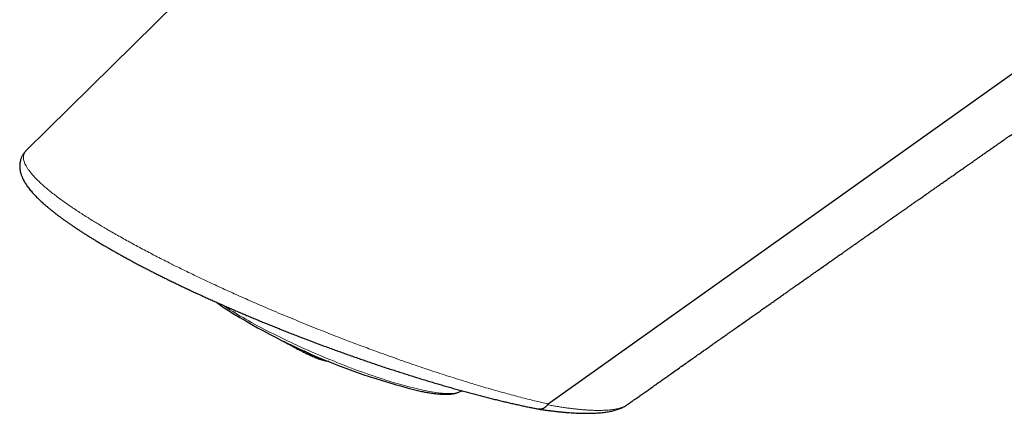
# Model space of a CAD drawing. Header units: millimetres. Extents: x 8 to 869, y 12 to 812.
# Tile 102 of 230: x 656 to 712, y 176 to 199. Entities that reach past the tile are written whole.
import ezdxf

# ---------------------------------------------------------------- set-up
doc = ezdxf.new("R2010")
doc.units = ezdxf.units.MM

msp = doc.modelspace()

# ---------------------------------------------------------------- linework, layer by layer
at = {"color": 7, "linetype": 'Continuous', "lineweight": 30}
for p, q in [((655.881, 191.355), (655.881, 191.355)), ((671.12, 180.174), (671.131, 180.169)), ((671.86, 179.742), (671.816, 179.764)), ((680.792, 177.422), (680.794, 177.423)), ((680.794, 177.423), (681.011, 177.507)), ((690.524, 176.707), (690.53, 176.711))]:
    msp.add_line(p, q, dxfattribs=at)
at = {"color": 7, "linetype": 'Continuous', "lineweight": 30, "flags": 128}
for points in [[(707.933, 242.629), (681.907, 216.993), (655.88, 191.355)], [(685.961, 176.751), (719.123, 200.372), (752.292, 223.996)]]:
    msp.add_lwpolyline(points, dxfattribs=at)
at = {"color": 252, "linetype": 'Continuous', "lineweight": 0, "flags": 128}
msp.add_lwpolyline([(667.216, 182.445), (667.226, 182.438), (667.355, 182.352), (667.488, 182.266), (667.625, 182.178), (667.767, 182.089), (667.913, 182), (668.063, 181.909), (668.216, 181.818), (668.374, 181.726), (668.535, 181.633), (668.7, 181.54), (668.868, 181.446), (669.04, 181.352), (669.214, 181.258), (669.392, 181.163), (669.573, 181.068), (669.756, 180.973), (669.942, 180.877), (670.131, 180.782), (670.322, 180.687), (670.515, 180.592), (670.71, 180.497), (670.908, 180.402), (671.107, 180.308), (671.307, 180.214), (671.51, 180.12), (671.713, 180.027), (671.918, 179.935), (672.124, 179.843), (672.331, 179.753), (672.538, 179.662), (672.746, 179.573), (672.955, 179.485), (673.163, 179.398), (673.372, 179.312), (673.581, 179.227), (673.79, 179.143), (673.998, 179.06), (674.206, 178.979), (674.414, 178.899), (674.62, 178.821), (674.826, 178.744), (675.03, 178.668), (675.233, 178.595), (675.435, 178.523), (675.635, 178.452), (675.834, 178.384), (676.03, 178.317), (676.225, 178.252), (676.418, 178.189), (676.608, 178.128), (676.796, 178.069), (676.981, 178.013), (677.164, 177.958), (677.344, 177.905), (677.52, 177.855), (677.694, 177.806), (677.865, 177.76), (678.032, 177.717), (678.195, 177.675), (678.356, 177.636), (678.512, 177.6), (678.665, 177.565), (678.813, 177.534), (678.958, 177.504), (679.098, 177.477), (679.234, 177.453), (679.366, 177.431), (679.493, 177.412), (679.616, 177.395), (679.734, 177.381), (679.848, 177.369), (679.956, 177.36), (680.06, 177.353), (680.159, 177.35), (680.253, 177.348), (680.341, 177.349), (680.425, 177.353), (680.503, 177.36), (680.576, 177.369), (680.643, 177.38), (680.705, 177.395), (680.762, 177.411), (680.792, 177.422)], dxfattribs=at)
at = {"color": 7, "linetype": 'Continuous', "lineweight": 30}
for centre, radius, start, end in [((687.35, 213.822), 37.37, 237.3702, 256.5583), ((671.291, 180.225), 0.172, 198.7575, 218.8661), ((677.685, 191.523), 13.143, 240.3648, 243.6914), ((673.734, 182.23), 3.048, 246.2662, 261.948)]:
    msp.add_arc(centre, radius, start, end, dxfattribs=at)
at = {"color": 252, "linetype": 'Continuous', "lineweight": 0}
for centre, radius, start, end in [((671.353, 180.202), 0.182, 197.7572, 218.3805), ((677.707, 191.505), 13.136, 240.3592, 243.6874), ((673.182, 182.454), 3.017, 244.5094, 256.0145), ((678.217, 191.117), 12.945, 240.9114, 243.5619)]:
    msp.add_arc(centre, radius, start, end, dxfattribs=at)
at = {"color": 7, "linetype": 'Continuous', "lineweight": 30}
for points, knots in [([(690.531, 176.71), (690.54, 176.717), (690.578, 176.744), (690.64, 176.788), (690.706, 176.835), (690.757, 176.87), (690.792, 176.895), (690.818, 176.914), (690.836, 176.927), (690.858, 176.942), (690.891, 176.965), (690.944, 177.003), (691.014, 177.053), (691.103, 177.115), (691.207, 177.189), (691.322, 177.27), (691.439, 177.353), (691.553, 177.434), (691.666, 177.513), (691.777, 177.592), (691.937, 177.705), (692.143, 177.85), (692.392, 178.026), (692.628, 178.193), (692.853, 178.352), (693.103, 178.529), (693.377, 178.722), (693.67, 178.929), (693.947, 179.124), (694.208, 179.309), (694.458, 179.485), (694.657, 179.625), (694.808, 179.732), (694.912, 179.805), (695.016, 179.879), (695.12, 179.952), (695.225, 180.026), (695.33, 180.1), (695.433, 180.172), (695.52, 180.234), (695.587, 180.281), (695.632, 180.313), (695.667, 180.337), (695.692, 180.355), (695.717, 180.373), (695.75, 180.396), (695.8, 180.431), (695.865, 180.477), (695.944, 180.533), (696.038, 180.599), (696.147, 180.676), (696.271, 180.763), (696.407, 180.859), (696.55, 180.96), (696.918, 181.219), (697.312, 181.496), (697.73, 181.791), (697.954, 181.948), (698.178, 182.106), (698.403, 182.265), (698.627, 182.422), (698.856, 182.583), (699.085, 182.744), (699.312, 182.904), (699.523, 183.052), (699.712, 183.185), (699.879, 183.303), (700.027, 183.407), (700.163, 183.502), (700.288, 183.59), (700.405, 183.673), (700.517, 183.752), (700.626, 183.828), (700.733, 183.903), (700.84, 183.978), (700.952, 184.057), (701.073, 184.142), (701.212, 184.24), (701.372, 184.352), (701.55, 184.477), (701.736, 184.608), (701.928, 184.743), (702.124, 184.881), (702.327, 185.023), (702.534, 185.169), (702.746, 185.317), (702.935, 185.45), (703.101, 185.567), (703.245, 185.667), (703.388, 185.769), (703.528, 185.866), (703.657, 185.957), (703.765, 186.033), (703.852, 186.094), (703.92, 186.142), (703.979, 186.183), (704.028, 186.217), (704.071, 186.247), (704.114, 186.278), (704.167, 186.315), (704.232, 186.361), (704.31, 186.416), (704.402, 186.48), (704.503, 186.551), (704.659, 186.66), (704.862, 186.802), (705.059, 186.94), (705.2, 187.04), (705.285, 187.099), (705.364, 187.155), (705.434, 187.203), (705.493, 187.245), (705.544, 187.281), (705.598, 187.319), (705.664, 187.365), (705.747, 187.423), (705.843, 187.49), (705.959, 187.572), (706.092, 187.665), (706.239, 187.768), (706.387, 187.872), (706.538, 187.978), (706.689, 188.084), (706.821, 188.176), (706.929, 188.252), (707.007, 188.306), (707.071, 188.351), (707.128, 188.392), (707.187, 188.433), (707.259, 188.483), (707.346, 188.544), (707.45, 188.617), (707.564, 188.697), (707.703, 188.794), (707.864, 188.907), (708.046, 189.034), (708.231, 189.164), (708.419, 189.296), (708.586, 189.413), (708.724, 189.51), (708.829, 189.583), (708.918, 189.646), (708.989, 189.695), (709.047, 189.736), (709.102, 189.774), (709.166, 189.819), (709.248, 189.876), (709.345, 189.944), (709.455, 190.021), (709.569, 190.101), (709.684, 190.182), (709.801, 190.264), (709.924, 190.349), (710.051, 190.439), (710.18, 190.529), (710.301, 190.614), (710.409, 190.689), (710.497, 190.751), (710.568, 190.8), (710.623, 190.839), (710.679, 190.878), (710.745, 190.924), (710.822, 190.978), (710.909, 191.039), (711.001, 191.104), (711.098, 191.171), (711.193, 191.238), (711.285, 191.302), (711.411, 191.39), (711.566, 191.499), (711.741, 191.621), (711.895, 191.729), (712.03, 191.823), (712.152, 191.909), (712.261, 191.985), (712.352, 192.048), (712.431, 192.104), (712.507, 192.157), (712.595, 192.218), (712.693, 192.287), (712.8, 192.362), (712.944, 192.463), (713.119, 192.585), (713.322, 192.727), (713.517, 192.864), (713.706, 192.995), (713.889, 193.123), (714.073, 193.252), (714.243, 193.371), (714.402, 193.482), (714.545, 193.582), (714.689, 193.682), (714.831, 193.782), (714.97, 193.879), (715.099, 193.969), (715.213, 194.049), (715.317, 194.122), (715.422, 194.194), (715.536, 194.274), (715.662, 194.362), (715.802, 194.46), (715.953, 194.565), (716.106, 194.673), (716.255, 194.776), (716.397, 194.876), (716.533, 194.971), (716.663, 195.062), (716.79, 195.15), (716.915, 195.238), (717.04, 195.325), (717.169, 195.415), (717.304, 195.509), (717.447, 195.609), (717.599, 195.715), (717.754, 195.824), (717.908, 195.931), (718.054, 196.033), (718.188, 196.126), (718.309, 196.211), (718.416, 196.286), (718.51, 196.351), (718.601, 196.415), (718.7, 196.484), (718.813, 196.563), (718.939, 196.651), (719.075, 196.745), (719.217, 196.845), (719.358, 196.944), (719.494, 197.038), (719.626, 197.13), (719.759, 197.223), (719.897, 197.32), (720.04, 197.419), (720.172, 197.512), (720.295, 197.597), (720.413, 197.68), (720.54, 197.768), (720.674, 197.862), (720.811, 197.957), (720.942, 198.049), (721.081, 198.146), (721.225, 198.246), (721.371, 198.348), (721.5, 198.437), (721.611, 198.515), (721.698, 198.576), (721.768, 198.625), (721.83, 198.668), (721.899, 198.716), (721.976, 198.769), (722.062, 198.83), (722.157, 198.896), (722.262, 198.969), (722.375, 199.048), (722.496, 199.132), (722.617, 199.217), (722.729, 199.295), (722.824, 199.361), (722.904, 199.417), (722.976, 199.467), (723.046, 199.516), (723.119, 199.567), (723.228, 199.643), (723.376, 199.746), (723.564, 199.877), (723.76, 200.014), (723.937, 200.137), (724.095, 200.247), (724.231, 200.342), (724.367, 200.437), (724.505, 200.533), (724.64, 200.627), (724.755, 200.708), (724.848, 200.772), (724.919, 200.821), (724.984, 200.867), (725.053, 200.915), (725.133, 200.971), (725.23, 201.038), (725.34, 201.115), (725.457, 201.196), (725.57, 201.275), (725.673, 201.347), (725.766, 201.412), (725.848, 201.469), (725.92, 201.519), (725.984, 201.564), (726.043, 201.605), (726.1, 201.645), (726.157, 201.684), (726.216, 201.726), (726.281, 201.77), (726.354, 201.822), (726.437, 201.879), (726.536, 201.949), (726.652, 202.029), (726.783, 202.12), (726.919, 202.215), (727.059, 202.313), (727.193, 202.406), (727.32, 202.495), (727.436, 202.576), (727.546, 202.652), (727.643, 202.72), (727.728, 202.779), (727.805, 202.832), (727.88, 202.885), (727.958, 202.939), (728.041, 202.997), (728.131, 203.06), (728.218, 203.12), (728.302, 203.179), (728.381, 203.233), (728.465, 203.292), (728.554, 203.354), (728.645, 203.418), (728.734, 203.479), (728.819, 203.538), (728.896, 203.593), (728.967, 203.641), (729.029, 203.685), (729.091, 203.728), (729.157, 203.774), (729.245, 203.835), (729.355, 203.912), (729.488, 204.005), (729.617, 204.094), (729.738, 204.179), (729.852, 204.258), (729.963, 204.335), (730.066, 204.407), (730.149, 204.465), (730.213, 204.509), (730.262, 204.544), (730.308, 204.575), (730.355, 204.608), (730.422, 204.655), (730.512, 204.718), (730.629, 204.799), (730.759, 204.89), (730.901, 204.988), (731.037, 205.083), (731.166, 205.173), (731.285, 205.256), (731.404, 205.338), (731.517, 205.417), (731.618, 205.487), (731.71, 205.551), (731.796, 205.611), (731.881, 205.671), (731.972, 205.734), (732.068, 205.801), (732.173, 205.873), (732.284, 205.951), (732.405, 206.035), (732.536, 206.126), (732.66, 206.212), (732.772, 206.29), (732.865, 206.355), (732.95, 206.414), (733.026, 206.467), (733.092, 206.513), (733.155, 206.557), (733.221, 206.603), (733.296, 206.655), (733.375, 206.71), (733.454, 206.765), (733.528, 206.816), (733.596, 206.864), (733.655, 206.905), (733.705, 206.939), (733.748, 206.97), (733.791, 206.999), (733.839, 207.033), (733.918, 207.088), (734.022, 207.16), (734.142, 207.244), (734.253, 207.321), (734.36, 207.395), (734.484, 207.481), (734.63, 207.583), (734.795, 207.698), (734.966, 207.817), (735.137, 207.936), (735.316, 208.06), (735.497, 208.187), (735.678, 208.312), (735.831, 208.419), (735.958, 208.507), (736.059, 208.577), (736.156, 208.645), (736.24, 208.703), (736.312, 208.753), (736.376, 208.798), (736.447, 208.847), (736.528, 208.904), (736.623, 208.969), (736.73, 209.044), (736.846, 209.125), (736.965, 209.207), (737.08, 209.287), (737.185, 209.36), (737.278, 209.425), (737.359, 209.481), (737.449, 209.544), (737.55, 209.614), (737.667, 209.695), (737.789, 209.78), (737.92, 209.871), (738.062, 209.97), (738.243, 210.096), (738.457, 210.245), (738.698, 210.412), (738.901, 210.554), (739.066, 210.668), (739.192, 210.756), (739.309, 210.837), (739.42, 210.914), (739.508, 210.976), (739.579, 211.025), (739.637, 211.065), (739.703, 211.111), (739.751, 211.144), (739.776, 211.162)], [0, 0, 0, 0, 0.000578, 0.002304, 0.003726, 0.004631, 0.005349, 0.005879, 0.006221, 0.006442, 0.007165, 0.008238, 0.00966, 0.011433, 0.013603, 0.016002, 0.018364, 0.020682, 0.022954, 0.025183, 0.027366, 0.03263, 0.037614, 0.042319, 0.046794, 0.051136, 0.057353, 0.063275, 0.068899, 0.07422, 0.079286, 0.084325, 0.086443, 0.088562, 0.090682, 0.092804, 0.094927, 0.097051, 0.099178, 0.101179, 0.102327, 0.103251, 0.103951, 0.104427, 0.104765, 0.105454, 0.10646, 0.107785, 0.109381, 0.11128, 0.113481, 0.115986, 0.118793, 0.121732, 0.124682, 0.141107, 0.1456, 0.150117, 0.154659, 0.159226, 0.163809, 0.168231, 0.173147, 0.177742, 0.182014, 0.185964, 0.189217, 0.192212, 0.194947, 0.197435, 0.199803, 0.202081, 0.204268, 0.206366, 0.208608, 0.210761, 0.213173, 0.215957, 0.219243, 0.22285, 0.226775, 0.230551, 0.234562, 0.238679, 0.242877, 0.247157, 0.25152, 0.254384, 0.257283, 0.260216, 0.263131, 0.265763, 0.268074, 0.269663, 0.271053, 0.272244, 0.273236, 0.274028, 0.274831, 0.275896, 0.277224, 0.278815, 0.280669, 0.282786, 0.285, 0.290135, 0.295155, 0.296952, 0.298721, 0.300326, 0.30173, 0.302934, 0.303937, 0.304821, 0.306241, 0.307924, 0.309869, 0.312077, 0.314991, 0.31797, 0.320985, 0.324034, 0.327119, 0.330184, 0.332077, 0.333663, 0.33494, 0.335981, 0.337157, 0.338518, 0.340363, 0.342466, 0.344828, 0.347311, 0.35092, 0.354604, 0.358362, 0.362194, 0.366061, 0.3685, 0.370626, 0.372438, 0.373935, 0.374906, 0.375987, 0.377292, 0.37882, 0.380932, 0.383208, 0.385518, 0.387861, 0.390238, 0.392649, 0.39531, 0.398, 0.400486, 0.402678, 0.404577, 0.405862, 0.406966, 0.407964, 0.409273, 0.410954, 0.41264, 0.414582, 0.416578, 0.418511, 0.420379, 0.422184, 0.426183, 0.429825, 0.432829, 0.435567, 0.438046, 0.440265, 0.442226, 0.443549, 0.445097, 0.446871, 0.44887, 0.451094, 0.453384, 0.457648, 0.46177, 0.465747, 0.469531, 0.473268, 0.476866, 0.480778, 0.483605, 0.486557, 0.489486, 0.492378, 0.495233, 0.497919, 0.500235, 0.502196, 0.50428, 0.506593, 0.509146, 0.511984, 0.515116, 0.518326, 0.521338, 0.524179, 0.527022, 0.529581, 0.532152, 0.534707, 0.537243, 0.539786, 0.542522, 0.545483, 0.548503, 0.5518, 0.554934, 0.557903, 0.56066, 0.563125, 0.565293, 0.567165, 0.568841, 0.570857, 0.573193, 0.575756, 0.578534, 0.581454, 0.584437, 0.58717, 0.589742, 0.59244, 0.595286, 0.598211, 0.601113, 0.603377, 0.605719, 0.608293, 0.611102, 0.613928, 0.616604, 0.619128, 0.622409, 0.625383, 0.628005, 0.630265, 0.632164, 0.633303, 0.634568, 0.635966, 0.637498, 0.639232, 0.641244, 0.64331, 0.645605, 0.648129, 0.650712, 0.652991, 0.654953, 0.656512, 0.657893, 0.659322, 0.660807, 0.662348, 0.665969, 0.669835, 0.673839, 0.677911, 0.680663, 0.683432, 0.686213, 0.689007, 0.691812, 0.694461, 0.69605, 0.697483, 0.698758, 0.700061, 0.70169, 0.70365, 0.705941, 0.708436, 0.710749, 0.712851, 0.71474, 0.716416, 0.717856, 0.719136, 0.72033, 0.721437, 0.722644, 0.723779, 0.725076, 0.726568, 0.728254, 0.730136, 0.732649, 0.735328, 0.738097, 0.740954, 0.743901, 0.74628, 0.748712, 0.750989, 0.752967, 0.754645, 0.756161, 0.757664, 0.759256, 0.760938, 0.762733, 0.764752, 0.766246, 0.767848, 0.769558, 0.771376, 0.773299, 0.77514, 0.776788, 0.778469, 0.779889, 0.781072, 0.782298, 0.783644, 0.785111, 0.787658, 0.790394, 0.793244, 0.795496, 0.797813, 0.800176, 0.802295, 0.804082, 0.805252, 0.806216, 0.807086, 0.808042, 0.80909, 0.811184, 0.813567, 0.81623, 0.819116, 0.822213, 0.824549, 0.826993, 0.829503, 0.831815, 0.833884, 0.835686, 0.837419, 0.839152, 0.840887, 0.842952, 0.845033, 0.847284, 0.849742, 0.852408, 0.855283, 0.857322, 0.859247, 0.860981, 0.862522, 0.863871, 0.86505, 0.866376, 0.867907, 0.869643, 0.871179, 0.872741, 0.874127, 0.87533, 0.876352, 0.877178, 0.877986, 0.878965, 0.880116, 0.882846, 0.885283, 0.887457, 0.889615, 0.891833, 0.89503, 0.898536, 0.901966, 0.905442, 0.909021, 0.912852, 0.916562, 0.920034, 0.922252, 0.92428, 0.92623, 0.928173, 0.929392, 0.930649, 0.932095, 0.933743, 0.935596, 0.93788, 0.940267, 0.942736, 0.94513, 0.947274, 0.949168, 0.95081, 0.95225, 0.954635, 0.956983, 0.959406, 0.962095, 0.965014, 0.968096, 0.973149, 0.978079, 0.982837, 0.985594, 0.988166, 0.990523, 0.992728, 0.994953, 0.995941, 0.997067, 0.998473, 1, 1, 1, 1]), ([(655.86, 191.335), (655.854, 191.329), (655.828, 191.303), (655.784, 191.252), (655.731, 191.184), (655.684, 191.113), (655.642, 191.041), (655.606, 190.966), (655.575, 190.89), (655.549, 190.812), (655.529, 190.732), (655.514, 190.651), (655.504, 190.569), (655.5, 190.486), (655.501, 190.402), (655.507, 190.316), (655.518, 190.23), (655.535, 190.142), (655.558, 190.052), (655.586, 189.961), (655.621, 189.868), (655.661, 189.772), (655.708, 189.676), (655.761, 189.577), (655.82, 189.479), (655.884, 189.379), (655.954, 189.279), (656.03, 189.177), (656.111, 189.076), (656.195, 188.975), (656.284, 188.875), (656.377, 188.775), (656.473, 188.675), (656.574, 188.575), (656.678, 188.475), (656.787, 188.374), (656.899, 188.273), (657.015, 188.172), (657.135, 188.07), (657.259, 187.968), (657.387, 187.865), (657.518, 187.762), (657.653, 187.658), (657.792, 187.554), (657.934, 187.449), (658.081, 187.343), (658.231, 187.237), (658.384, 187.13), (658.54, 187.023), (658.699, 186.916), (658.862, 186.808), (659.028, 186.7), (659.198, 186.59), (659.372, 186.48), (659.549, 186.369), (659.73, 186.258), (659.915, 186.146), (660.102, 186.033), (660.294, 185.92), (660.489, 185.806), (660.687, 185.692), (660.887, 185.577), (661.091, 185.462), (661.297, 185.347), (661.507, 185.231), (661.719, 185.115), (661.934, 184.999), (662.152, 184.883), (662.372, 184.766), (662.595, 184.649), (662.821, 184.532), (663.05, 184.415), (663.281, 184.297), (663.516, 184.179), (663.753, 184.06), (663.992, 183.942), (664.235, 183.823), (664.48, 183.705), (664.727, 183.586), (664.976, 183.467), (665.228, 183.348), (665.482, 183.229), (665.739, 183.11), (665.998, 182.991), (666.259, 182.872), (666.523, 182.753), (666.79, 182.633), (667.059, 182.514), (667.331, 182.394), (667.604, 182.275), (667.88, 182.155), (668.159, 182.036), (668.439, 181.916), (668.722, 181.797), (669.006, 181.678), (669.292, 181.559), (669.579, 181.441), (669.868, 181.323), (670.159, 181.206), (670.451, 181.089), (670.745, 180.972), (671.041, 180.855), (671.338, 180.739), (671.637, 180.623), (671.937, 180.508), (672.239, 180.393), (672.542, 180.279), (672.846, 180.165), (673.151, 180.052), (673.456, 179.94), (673.763, 179.829), (674.071, 179.718), (674.378, 179.608), (674.687, 179.499), (674.995, 179.391), (675.304, 179.284), (675.613, 179.178), (675.922, 179.073), (676.231, 178.969), (676.539, 178.866), (676.848, 178.764), (677.157, 178.664), (677.466, 178.564), (677.773, 178.466), (678.079, 178.37), (678.385, 178.275), (678.689, 178.181), (678.992, 178.089), (679.295, 177.998), (679.596, 177.909), (679.897, 177.821), (680.197, 177.735), (680.496, 177.65), (680.794, 177.566), (681.089, 177.485), (681.382, 177.405), (681.674, 177.327), (681.964, 177.251), (682.252, 177.176), (682.536, 177.104), (682.819, 177.033), (683.099, 176.965), (683.378, 176.898), (683.654, 176.833), (683.927, 176.77), (684.198, 176.709), (684.467, 176.65), (684.733, 176.593), (684.987, 176.54), (685.218, 176.492), (685.36, 176.464), (685.427, 176.451)], [0, 0, 0, 0, 0.001741, 0.007779, 0.013641, 0.019364, 0.024864, 0.030347, 0.035782, 0.041194, 0.046602, 0.052023, 0.05748, 0.062995, 0.068589, 0.074282, 0.080094, 0.086047, 0.092232, 0.098599, 0.105159, 0.111914, 0.118851, 0.125942, 0.133154, 0.140158, 0.147467, 0.154733, 0.161924, 0.16902, 0.17601, 0.182888, 0.189652, 0.196394, 0.203065, 0.20967, 0.216213, 0.222701, 0.22914, 0.235536, 0.241894, 0.248222, 0.254398, 0.260631, 0.266838, 0.273014, 0.279155, 0.285255, 0.291309, 0.297312, 0.30326, 0.309266, 0.315248, 0.321216, 0.327173, 0.333123, 0.339071, 0.34502, 0.350973, 0.356932, 0.362864, 0.368788, 0.374712, 0.380634, 0.386554, 0.392471, 0.398384, 0.404293, 0.410197, 0.416099, 0.42203, 0.427968, 0.433919, 0.439883, 0.445864, 0.451861, 0.457876, 0.46391, 0.469957, 0.476017, 0.4821, 0.488202, 0.494327, 0.50048, 0.506664, 0.512885, 0.519146, 0.525455, 0.531788, 0.538152, 0.544565, 0.551023, 0.557521, 0.564056, 0.570622, 0.577216, 0.583825, 0.590511, 0.597228, 0.603982, 0.610775, 0.617614, 0.624503, 0.631447, 0.63845, 0.645503, 0.65259, 0.659717, 0.666887, 0.674102, 0.681368, 0.688688, 0.696057, 0.703433, 0.710869, 0.718358, 0.725891, 0.73346, 0.741054, 0.74867, 0.756367, 0.764124, 0.771902, 0.779704, 0.787534, 0.795394, 0.803287, 0.811218, 0.819188, 0.827202, 0.835262, 0.843372, 0.851535, 0.859759, 0.867922, 0.876148, 0.884421, 0.892729, 0.901055, 0.909385, 0.917709, 0.926109, 0.93453, 0.942975, 0.951447, 0.959951, 0.968488, 0.977064, 0.985656, 0.993315, 1, 1, 1, 1]), ([(666.837, 182.613), (666.854, 182.599), (666.905, 182.561), (666.993, 182.496), (667.094, 182.423), (667.163, 182.376), (667.194, 182.354)], [0, 0, 0, 0, 0.156371, 0.45503, 0.75232, 1, 1, 1, 1]), ([(670.695, 180.377), (670.761, 180.338), (670.923, 180.241), (671.088, 180.152), (671.186, 180.1)], [0, 0, 0, 0, 0.409357, 1, 1, 1, 1]), ([(671.21, 180.088), (671.221, 180.084), (671.242, 180.076), (671.274, 180.078), (671.291, 180.087), (671.299, 180.091)], [0, 0, 0, 0, 0.4116793, 0.7448063, 1, 1, 1, 1]), ([(671.843, 179.75), (671.848, 179.748), (671.943, 179.7), (672.131, 179.611), (672.348, 179.51), (672.474, 179.455), (672.507, 179.441)], [0, 0, 0, 0, 0.0224098, 0.4367918, 0.851301, 1, 1, 1, 1]), ([(671.884, 179.73), (671.879, 179.734), (671.872, 179.741), (671.868, 179.759), (671.868, 179.776), (671.87, 179.794), (671.874, 179.812), (671.879, 179.824), (671.881, 179.829)], [0, 0, 0, 0, 0.295961, 0.499284, 0.645178, 0.775877, 0.893285, 1, 1, 1, 1]), ([(672.507, 179.44), (672.516, 179.436), (672.536, 179.428), (672.567, 179.415), (672.603, 179.401), (672.643, 179.385), (672.689, 179.368), (672.739, 179.35), (672.815, 179.324), (672.92, 179.292), (673.054, 179.257), (673.187, 179.229), (673.276, 179.213), (673.319, 179.208), (673.319, 179.208)], [0, 0, 0, 0, 0.027324, 0.062169, 0.104581, 0.154587, 0.212201, 0.277217, 0.345037, 0.506998, 0.674162, 0.846529, 0.998414, 1, 1, 1, 1]), ([(678.667, 177.475), (678.688, 177.47), (678.754, 177.457), (678.86, 177.437), (678.987, 177.415), (679.11, 177.394), (679.231, 177.376), (679.348, 177.36), (679.463, 177.346), (679.576, 177.334), (679.686, 177.324), (679.793, 177.316), (679.898, 177.311), (680.001, 177.308), (680.102, 177.308), (680.202, 177.311), (680.299, 177.318), (680.395, 177.327), (680.488, 177.341), (680.577, 177.358), (680.662, 177.379), (680.732, 177.4), (680.774, 177.416), (680.789, 177.422)], [0, 0, 0, 0, 0.023518, 0.072002, 0.120593, 0.169307, 0.218166, 0.267194, 0.316424, 0.36589, 0.415639, 0.465722, 0.516198, 0.56713, 0.618574, 0.670562, 0.723049, 0.775826, 0.828215, 0.879154, 0.927619, 0.972989, 1, 1, 1, 1]), ([(685.916, 176.705), (685.899, 176.679), (685.872, 176.638), (685.83, 176.592), (685.796, 176.56), (685.761, 176.532), (685.724, 176.508), (685.685, 176.487), (685.646, 176.47), (685.593, 176.453), (685.538, 176.444), (685.483, 176.444), (685.45, 176.446), (685.432, 176.45), (685.427, 176.451)], [0, 0, 0, 0, 0.1467989, 0.2221205, 0.2979962, 0.3715359, 0.4455904, 0.5202382, 0.5961081, 0.6696381, 0.818388, 0.894314, 0.9724401, 1, 1, 1, 1]), ([(685.446, 176.448), (685.467, 176.444), (685.564, 176.43), (685.731, 176.407), (685.949, 176.378), (686.162, 176.351), (686.376, 176.326), (686.585, 176.303), (686.79, 176.283), (686.991, 176.265), (687.189, 176.25), (687.382, 176.237), (687.57, 176.227), (687.755, 176.219), (687.934, 176.214), (688.11, 176.212), (688.282, 176.212), (688.45, 176.215), (688.613, 176.22), (688.772, 176.229), (688.927, 176.24), (689.077, 176.254), (689.223, 176.271), (689.364, 176.292), (689.501, 176.316), (689.634, 176.343), (689.763, 176.374), (689.886, 176.408), (690.004, 176.447), (690.117, 176.489), (690.224, 176.534), (690.324, 176.583), (690.417, 176.636), (690.48, 176.674), (690.511, 176.697), (690.514, 176.699)], [0, 0, 0, 0, 0.0090063, 0.0412654, 0.0718646, 0.104141, 0.1364124, 0.1686888, 0.2009143, 0.2333802, 0.2658053, 0.2982045, 0.3305927, 0.3629847, 0.3953917, 0.4278293, 0.4603033, 0.4929498, 0.5255602, 0.5581552, 0.5907539, 0.6233674, 0.6560085, 0.6886339, 0.7212198, 0.7537672, 0.7862015, 0.8184116, 0.8502441, 0.8815064, 0.9119856, 0.941266, 0.9698029, 0.9970539, 1, 1, 1, 1]), ([(685.961, 176.751), (685.957, 176.748), (685.95, 176.743), (685.94, 176.734), (685.931, 176.725), (685.923, 176.715), (685.918, 176.708), (685.916, 176.705)], [0, 0, 0, 0, 0.219268, 0.441468, 0.622922, 0.808986, 1, 1, 1, 1])]:
    msp.add_open_spline(points, degree=3, knots=knots, dxfattribs=at)
at = {"color": 252, "linetype": 'Continuous', "lineweight": 0}
for points, knots in [([(655.881, 191.355), (655.874, 191.349), (655.848, 191.325), (655.811, 191.277), (655.77, 191.212), (655.738, 191.136), (655.718, 191.048), (655.712, 190.947), (655.724, 190.838), (655.753, 190.722), (655.801, 190.598), (655.866, 190.466), (655.951, 190.327), (656.055, 190.179), (656.178, 190.024), (656.318, 189.866), (656.471, 189.705), (656.636, 189.544), (656.819, 189.376), (657.02, 189.202), (657.239, 189.02), (657.476, 188.832), (657.731, 188.638), (657.997, 188.444), (658.269, 188.251), (658.539, 188.066), (658.814, 187.883), (659.092, 187.701), (659.382, 187.516), (659.669, 187.338), (659.95, 187.166), (660.224, 187.001), (660.505, 186.835), (660.699, 186.722), (660.796, 186.666)], [0, 0, 0, 0, 0.008707, 0.037873, 0.067116, 0.096373, 0.132607, 0.168872, 0.205202, 0.241533, 0.278005, 0.314478, 0.351029, 0.38758, 0.424306, 0.461031, 0.494353, 0.527675, 0.561156, 0.594636, 0.628318, 0.662001, 0.695874, 0.729747, 0.760432, 0.791157, 0.819213, 0.847269, 0.875452, 0.903634, 0.927685, 0.951736, 0.975868, 1, 1, 1, 1]), ([(660.796, 186.666), (660.909, 186.601), (661.135, 186.471), (661.485, 186.274), (661.842, 186.077), (662.207, 185.878), (662.577, 185.68), (662.954, 185.481), (663.336, 185.282), (663.722, 185.084), (664.081, 184.902), (664.411, 184.737), (664.75, 184.569), (665.133, 184.382), (665.561, 184.175), (665.993, 183.969), (666.429, 183.764), (666.87, 183.559), (667.314, 183.355), (667.76, 183.152), (668.209, 182.951), (668.66, 182.752), (669.156, 182.534), (669.696, 182.301), (670.28, 182.052), (670.862, 181.808), (671.44, 181.569), (672.014, 181.335), (672.583, 181.106), (673.146, 180.883), (673.702, 180.665), (674.209, 180.47), (674.665, 180.296), (675.087, 180.137), (675.522, 179.975), (676.02, 179.792), (676.563, 179.594), (677.15, 179.385), (677.731, 179.181), (678.307, 178.982), (678.876, 178.789), (679.439, 178.602), (679.994, 178.421), (680.542, 178.246), (681.037, 178.091), (681.481, 177.955), (681.913, 177.824), (682.375, 177.688), (682.814, 177.562), (683.195, 177.454), (683.557, 177.354), (683.949, 177.248), (684.368, 177.138), (684.779, 177.033), (685.18, 176.933), (685.573, 176.84), (685.828, 176.78), (685.955, 176.752), (685.955, 176.752)], [0, 0, 0, 0, 0.015497, 0.030997, 0.046494, 0.061864, 0.077237, 0.092607, 0.107796, 0.122989, 0.138179, 0.149525, 0.160872, 0.176783, 0.192702, 0.208621, 0.224532, 0.240548, 0.25657, 0.272593, 0.288609, 0.3047, 0.320791, 0.341527, 0.36227, 0.383007, 0.403509, 0.424017, 0.44452, 0.464685, 0.484855, 0.50502, 0.520046, 0.535072, 0.551786, 0.5685, 0.590885, 0.613274, 0.63566, 0.658212, 0.680769, 0.703322, 0.726037, 0.748757, 0.771473, 0.788579, 0.805685, 0.827657, 0.849629, 0.864721, 0.879813, 0.899887, 0.919964, 0.940038, 0.960024, 0.980012, 0.999998, 1, 1, 1, 1]), ([(671.157, 180.118), (671.059, 180.17), (670.905, 180.253), (670.755, 180.342), (670.701, 180.374)], [0, 0, 0, 0, 0.637072, 1, 1, 1, 1]), ([(685.916, 176.705), (686.013, 176.688), (686.205, 176.653), (686.486, 176.606), (686.759, 176.563), (687.025, 176.524), (687.284, 176.49), (687.535, 176.461), (687.779, 176.436), (688.014, 176.415), (688.242, 176.399), (688.462, 176.387), (688.674, 176.38), (688.877, 176.378), (689.071, 176.381), (689.256, 176.388), (689.432, 176.4), (689.596, 176.417), (689.746, 176.438), (689.885, 176.462), (690.014, 176.491), (690.134, 176.525), (690.245, 176.562), (690.346, 176.604), (690.436, 176.65), (690.497, 176.686), (690.525, 176.707), (690.53, 176.711)], [0, 0, 0, 0, 0.041855, 0.08371, 0.125624, 0.167538, 0.209614, 0.251691, 0.293828, 0.335965, 0.378312, 0.42066, 0.463072, 0.505484, 0.548069, 0.590655, 0.63331, 0.675966, 0.715965, 0.75598, 0.795633, 0.835285, 0.875003, 0.91472, 0.953563, 0.992406, 1, 1, 1, 1])]:
    msp.add_open_spline(points, degree=3, knots=knots, dxfattribs=at)

doc.saveas('drawing.dxf')
